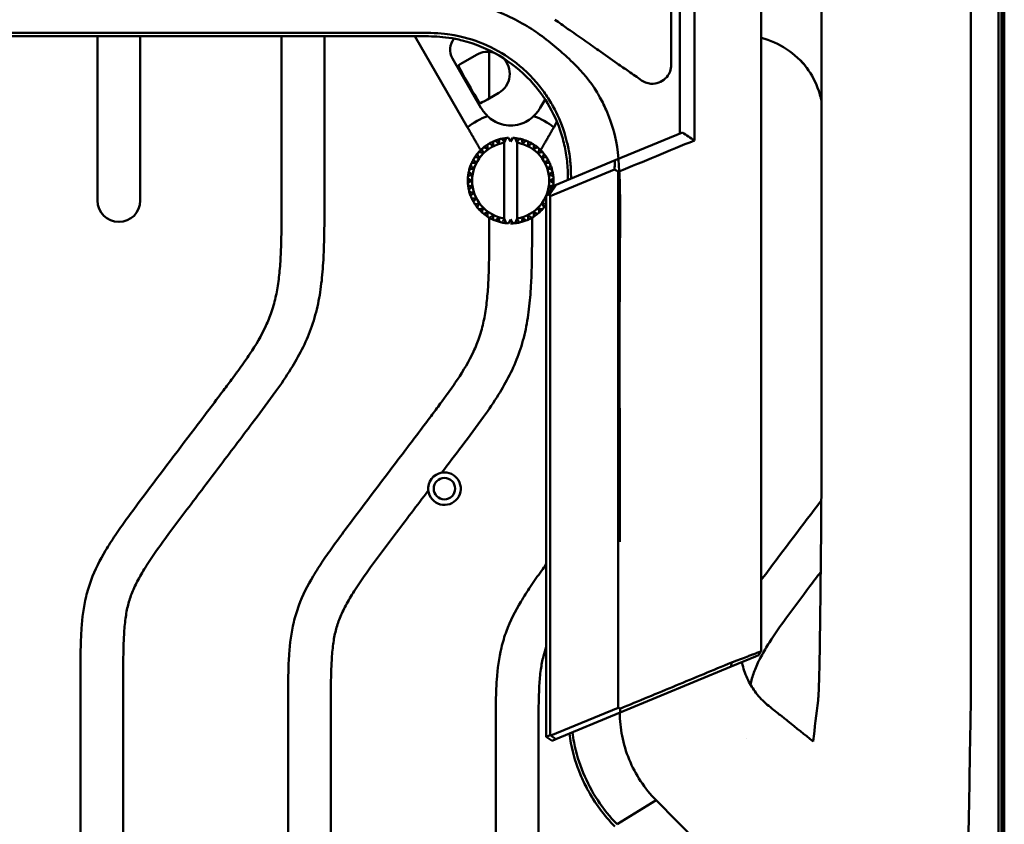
# Model space of a CAD drawing. Header units: millimetres. Extents: x 0 to 2100, y 0 to 1485.
# Tile 52 of 256: x 996 to 1111, y 775 to 869. Entities that reach past the tile are written whole.
import ezdxf

# ---------------------------------------------------------------- set-up
doc = ezdxf.new("R2010")
doc.units = ezdxf.units.MM
doc.header["$LTSCALE"] = 5
doc.layers.add('Sichtbar (ISO)', color=7, linetype='Continuous', lineweight=50)

msp = doc.modelspace()

# ---------------------------------------------------------------- linework, layer by layer
at = {"layer": 'Sichtbar (ISO)'}
for p, q in [((1110.4257, 1032.3597), (1110.4257, 726.3597)), ((1110.0925, 993.951), (1110.0925, 764.7684)), ((1106.8379, 788.3967), (1106.8379, 970.3227)), ((1082.3879, 794.8937), (1082.3879, 963.8256)), ((1089.404, 815.4153), (1089.404, 943.3041)), ((1074.5766, 854.5598), (1074.5766, 904.1596)), ((1072.8657, 855.3597), (1072.8657, 903.3597)), ((1071.8657, 879.3597), (1071.8657, 863.3701)), ((1110.4783, 726.3597), (1110.4783, 878.9723)), ((1110.6785, 726.3597), (1110.6785, 879.1724)), ((1110.7658, 726.3597), (1110.7658, 879.2597)), ((1110.7658, 879.2597), (1110.7658, 726.3597)), ((1004.8657, 866.751), (1004.8657, 847.5282)), ((1009.8657, 847.5282), (1009.8657, 866.7501)), ((1026.3657, 866.7354), (1026.3657, 847.7039)), ((1031.3657, 847.7039), (1031.3657, 866.7334)), ((1048.0823, 856.0778), (1041.9312, 866.7319)), ((1050.6157, 864.9025), (1050.6157, 859.4641)), ((1046.3139, 864.1408), (1049.6516, 858.3597)), ((1049.1408, 864.5634), (1047.8312, 863.8073)), ((1050.408, 859.3441), (1051.7176, 860.1002)), ((1056.5798, 858.3597), (1057.1425, 859.3342)), ((1058.5201, 856.7203), (1058.1491, 856.0778)), ((1051.0714, 854.4226), (1051.0714, 854.4226)), ((1051.3349, 854.5318), (1051.3348, 854.5318)), ((1051.8104, 854.6863), (1051.8103, 854.6863)), ((1052.0877, 854.7528), (1052.0876, 854.7528)), ((1052.0877, 854.7528), (1052.3658, 854.4094)), ((1052.4023, 854.3643), (1052.3658, 854.4094)), ((1052.4023, 854.3643), (1052.5815, 854.8311)), ((1052.5815, 854.8311), (1052.5815, 854.8311)), ((1052.8658, 854.8534), (1052.8657, 854.8534)), ((1052.8658, 854.8534), (1053.1158, 854.4204)), ((1053.1158, 854.4204), (1053.3658, 854.8534)), ((1053.3658, 854.8534), (1053.3657, 854.8534)), ((1053.4075, 854.8512), (1053.4075, 854.8512)), ((1053.6501, 854.8311), (1053.8292, 854.3643)), ((1053.8292, 854.3643), (1053.8658, 854.4094)), ((1053.8658, 845.31), (1053.8658, 854.4094)), ((1053.8658, 854.4094), (1053.8658, 854.4094)), ((1054.1439, 854.7528), (1054.1439, 854.7528)), ((1054.8967, 854.5318), (1054.8967, 854.5318)), ((1065.3087, 852.2294), (1073.1827, 855.491)), ((1049.4079, 853.214), (1049.4078, 853.214)), ((1049.4079, 853.214), (1049.8909, 853.0846)), ((1049.7615, 853.5676), (1049.7614, 853.5676)), ((1049.9783, 853.7528), (1049.9782, 853.7528)), ((1049.9783, 853.7528), (1050.4351, 853.5494)), ((1050.3828, 854.0466), (1050.3827, 854.0467)), ((1050.6259, 854.1956), (1050.6259, 854.1956)), ((1050.6259, 854.1956), (1051.0453, 853.9233)), ((1052.3658, 854.2967), (1052.3658, 845.4226)), ((1053.8658, 854.2967), (1053.8658, 845.4226)), ((1055.6056, 854.1956), (1055.1863, 853.9234)), ((1055.1863, 853.9233), (1055.6057, 854.1956)), ((1055.6057, 854.1956), (1055.6056, 854.1956)), ((1056.2532, 853.7528), (1055.7965, 853.5494)), ((1055.7965, 853.5494), (1056.2533, 853.7528)), ((1056.2533, 853.7528), (1056.2532, 853.7528)), ((1056.8236, 853.214), (1056.3407, 853.0846)), ((1056.3407, 853.0846), (1056.8237, 853.214)), ((1056.8237, 853.214), (1056.8236, 853.214)), ((1048.7798, 852.3495), (1048.7798, 852.3495)), ((1048.9288, 852.5927), (1048.9288, 852.5927)), ((1048.9288, 852.5927), (1049.4261, 852.5404)), ((1049.2227, 852.9972), (1049.2227, 852.9972)), ((1057.3027, 852.5927), (1056.8055, 852.5404)), ((1056.8055, 852.5404), (1057.3028, 852.5927)), ((1057.3028, 852.5927), (1057.3027, 852.5927)), ((1058.4321, 849.3811), (1065.3087, 852.2294)), ((1048.7782, 851.269), (1048.2891, 851.1651)), ((1048.2892, 851.1651), (1048.2891, 851.1651)), ((1048.2892, 851.1651), (1048.7783, 851.269)), ((1048.4437, 851.6406), (1048.4437, 851.6406)), ((1048.5528, 851.904), (1049.0522, 851.9302)), ((1048.5528, 851.904), (1048.5528, 851.904)), ((1048.7783, 851.269), (1048.7782, 851.269)), ((1057.1794, 851.9302), (1057.6788, 851.904)), ((1057.4533, 851.269), (1057.9424, 851.1651)), ((1057.7105, 848.0478), (1065.2427, 851.1677)), ((1048.1221, 850.1097), (1048.122, 850.1097)), ((1048.122, 850.1097), (1048.555, 849.8597)), ((1048.555, 849.8597), (1048.122, 849.6097)), ((1048.5551, 849.8597), (1048.1221, 850.1097)), ((1048.1221, 849.6097), (1048.5551, 849.8597)), ((1048.6111, 850.5731), (1048.1444, 850.394)), ((1048.1444, 850.3939), (1048.6112, 850.5731)), ((1048.1444, 850.3939), (1048.1444, 850.394)), ((1048.2226, 850.8878), (1048.2226, 850.8878)), ((1048.2226, 850.8878), (1048.6111, 850.5731)), ((1048.6112, 850.5731), (1048.2226, 850.8878)), ((1048.5551, 849.8597), (1048.555, 849.8597)), ((1048.6112, 850.5731), (1048.6111, 850.5731)), ((1057.6204, 850.5731), (1058.0872, 850.3939)), ((1058.1095, 850.1097), (1057.6765, 849.8597)), ((1057.6765, 849.8597), (1058.1095, 849.6097)), ((1065.684, 788.2901), (1065.684, 850.8811)), ((1048.1221, 849.6097), (1048.122, 849.6097)), ((1048.1444, 849.3254), (1048.1444, 849.3254)), ((1048.1444, 849.3254), (1048.6111, 849.1462)), ((1048.6112, 849.1462), (1048.1444, 849.3254)), ((1048.2226, 848.8316), (1048.2226, 848.8316)), ((1048.6112, 849.1462), (1048.6111, 849.1462)), ((1057.2831, 848.1051), (1058.0297, 849.2144)), ((1058.0872, 849.3254), (1057.6204, 849.1462)), ((1057.6204, 849.1462), (1057.8556, 848.9557)), ((1057.7037, 848.2793), (1058.4321, 849.3811)), ((1058.0297, 849.2144), (1058.4321, 849.3811)), ((1048.2892, 848.5543), (1048.2891, 848.5543)), ((1048.2892, 848.5543), (1048.7782, 848.4503)), ((1048.7783, 848.4503), (1048.2892, 848.5543)), ((1048.4437, 848.0788), (1048.4437, 848.0788)), ((1048.5528, 847.8153), (1048.5528, 847.8153)), ((1049.0522, 847.7891), (1048.5528, 847.8153)), ((1048.7783, 848.4503), (1048.7782, 848.4503)), ((1057.2787, 847.7944), (1057.1794, 847.7891)), ((1057.1794, 847.7891), (1057.2787, 847.6363)), ((1057.2787, 847.9787), (1057.2831, 848.1051)), ((1057.2787, 784.9064), (1057.2787, 847.9787)), ((1057.2831, 848.1051), (1057.7037, 848.2793)), ((1057.5259, 848.4658), (1057.4533, 848.4503)), ((1057.4533, 848.4503), (1057.4889, 848.4108)), ((1057.7037, 848.2793), (1057.7105, 848.0478)), ((1057.7105, 785.0852), (1057.7105, 848.0478)), ((1048.7798, 847.3698), (1048.7798, 847.3698)), ((1049.4261, 847.1789), (1048.9288, 847.1267)), ((1048.9288, 847.1267), (1048.9288, 847.1267)), ((1049.2227, 846.7222), (1049.2227, 846.7222)), ((1049.4079, 846.5053), (1049.4078, 846.5053)), ((1049.8909, 846.6348), (1049.4079, 846.5053)), ((1056.8237, 846.5053), (1056.3407, 846.6348)), ((1056.3407, 846.6347), (1056.8236, 846.5053)), ((1057.2787, 847.1292), (1056.8055, 847.1789)), ((1056.8237, 846.5053), (1056.8236, 846.5053)), ((1049.7615, 846.1518), (1049.7614, 846.1518)), ((1049.9783, 845.9666), (1049.9782, 845.9666)), ((1050.4351, 846.17), (1049.9783, 845.9666)), ((1050.3828, 845.6727), (1050.3827, 845.6727)), ((1050.6157, 845.5295), (1050.6157, 844.7159)), ((1051.0453, 845.796), (1050.6259, 845.5237)), ((1050.6259, 845.5237), (1050.6259, 845.5237)), ((1051.0714, 845.2967), (1051.0714, 845.2967)), ((1051.3349, 845.1876), (1051.3348, 845.1876)), ((1052.4023, 845.3551), (1052.3658, 845.31)), ((1052.5815, 844.8883), (1052.4023, 845.3551)), ((1053.1158, 845.2989), (1052.8658, 844.8659)), ((1053.3658, 844.8659), (1053.1158, 845.2989)), ((1053.8292, 845.3551), (1053.6501, 844.8883)), ((1053.8292, 845.3551), (1053.8658, 845.31)), ((1053.8658, 845.31), (1053.8658, 845.31)), ((1054.1439, 844.9665), (1053.8658, 845.31)), ((1054.8967, 845.1876), (1054.8967, 845.1876)), ((1055.1863, 845.796), (1055.6056, 845.5237)), ((1055.6057, 845.5237), (1055.1863, 845.796)), ((1055.6057, 845.5237), (1055.6056, 845.5237)), ((1055.6157, 844.7159), (1055.6157, 845.5295)), ((1056.2533, 845.9666), (1055.7965, 846.17)), ((1055.7965, 846.1699), (1056.2532, 845.9666)), ((1056.2533, 845.9666), (1056.2532, 845.9666)), ((1051.8104, 845.0331), (1051.8103, 845.0331)), ((1052.0877, 844.9665), (1052.0876, 844.9665)), ((1052.5815, 844.8883), (1052.5815, 844.8883)), ((1052.824, 844.8682), (1052.824, 844.8682)), ((1053.1157, 844.8597), (1053.1157, 844.8597)), ((1053.3658, 844.8659), (1053.3657, 844.8659)), ((1054.1439, 844.9665), (1054.1439, 844.9665)), ((1082.3866, 794.8923), (1082.0158, 794.7387)), ((1082.3879, 794.8937), (1082.0785, 794.4306)), ((1078.9037, 793.5662), (1078.8782, 793.1051)), ((1081.7087, 794.2774), (1078.8786, 793.1051)), ((1082.0781, 794.4304), (1081.7087, 794.2774)), ((1082.0785, 794.4306), (1082.0781, 794.4304)), ((1078.878, 793.1049), (1065.9101, 787.7334)), ((1002.8657, 791.4727), (1002.8657, 717.6467)), ((1007.8657, 717.6467), (1007.8657, 791.4727)), ((1027.1157, 788.4846), (1027.1157, 720.6347)), ((1032.1157, 720.6347), (1032.1157, 788.4846)), ((1065.684, 788.2901), (1057.8024, 785.0254)), ((1065.9101, 787.7334), (1058.3946, 784.6204)), ((1051.3657, 785.4966), (1051.3657, 723.6228)), ((1056.3657, 723.6228), (1056.3657, 785.4966)), ((1057.2787, 784.9064), (1057.7105, 785.0852)), ((1057.2787, 784.9064), (1057.9504, 784.4364)), ((1057.8024, 785.0254), (1057.7105, 785.0852)), ((1058.3946, 784.6204), (1057.8024, 785.0254)), ((1057.9504, 784.4364), (1058.3946, 784.6204)), ((1080.6234, 784.6414), (1080.6234, 784.6415)), ((1065.5651, 774.6707), (1070.0925, 777.4967)), ((1065.5644, 774.6708), (1065.5649, 774.6702)), ((1065.5651, 774.6707), (1065.5651, 774.6707))]:
    msp.add_line(p, q, dxfattribs=at)
msp.add_circle((1045.3858, 813.8797), 1.25, dxfattribs=at)
for centre, radius, start, end in [((1053.1157, 860.3597), 4, 210, 227.822765), ((1053.1157, 860.3597), 4, 312.177235, 330), ((1053.1157, 849.8597), 8, 109.615907, 128.989299), ((1053.1157, 849.8597), 8, 51.010701, 70.384093), ((1053.1157, 849.8597), 5, 114.134015, 119.865983), ((1053.1157, 849.8597), 5, 110.865984, 114.134016), ((1053.1158, 849.8597), 5, 110.865984, 114.134016), ((1053.1157, 849.8597), 5, 105.134014, 110.865982), ((1053.1157, 849.8597), 5, 101.865984, 105.134016), ((1053.1158, 849.8597), 5, 101.865984, 105.134016), ((1053.1157, 849.8597), 5, 96.134013, 101.865982), ((1053.1158, 849.8597), 5, 92.865984, 96.134016), ((1053.1158, 849.8597), 5, 83.865984, 87.134016), ((1053.1157, 849.8597), 5, 78.134012, 86.654435), ((1053.1157, 849.8597), 5, 69.134012, 78.133312), ((1053.1158, 849.8597), 5, 74.865984, 78.134016), ((1053.1158, 849.8597), 5, 65.865984, 69.134016), ((1053.1157, 849.8597), 5, 60.134012, 65.86519), ((1053.1158, 849.8597), 4.5, 99.594068, 260.405932), ((1053.1157, 849.8597), 5, 137.865984, 141.134016), ((1053.1158, 849.8597), 5, 137.865984, 141.134016), ((1053.1157, 849.8597), 5, 132.134016, 137.865984), ((1053.1157, 849.8597), 5, 128.865984, 132.134016), ((1053.1158, 849.8597), 5, 128.865984, 132.134016), ((1053.1157, 849.8597), 5, 123.134015, 128.865984), ((1053.1157, 849.8597), 5, 119.865984, 123.134016), ((1053.1158, 849.8597), 5, 119.865984, 123.134016), ((1053.1158, 849.8597), 4.5, 279.594068, 80.405932), ((1053.1158, 849.8597), 5, 56.865984, 60.134016), ((1053.1157, 849.8597), 5, 51.134011, 56.865185), ((1053.1158, 849.8597), 5, 47.865984, 51.134016), ((1053.1157, 849.8597), 5, 42.134011, 47.8652), ((1053.1157, 849.8597), 5, 42.133997, 45.5225), ((1053.1158, 849.8597), 5, 38.865984, 42.134016), ((1053.1157, 849.8597), 5, 150.134017, 155.865986), ((1053.1157, 849.8597), 5, 146.865984, 150.134016), ((1053.1158, 849.8597), 5, 146.865984, 150.134016), ((1053.1157, 849.8597), 5, 141.134017, 146.865985), ((1053.1157, 849.8597), 5, 33.133902, 38.865406), ((1053.1157, 849.8597), 5, 33.134011, 38.865235), ((1053.1158, 849.8597), 5, 29.865984, 33.134016), ((1053.1157, 849.8597), 5, 24.133998, 29.865445), ((1053.1157, 849.8597), 5, 24.134008, 29.865287), ((1053.1157, 849.8597), 5, 164.865984, 168.134016), ((1053.1158, 849.8597), 5, 164.865984, 168.134016), ((1053.1157, 849.8597), 5, 159.134018, 164.865986), ((1053.1157, 849.8597), 5, 155.865984, 159.134016), ((1053.1158, 849.8597), 5, 155.865984, 159.134016), ((1053.1158, 849.8597), 5, 20.865984, 24.134016), ((1053.1157, 849.8597), 5, 15.134094, 20.865497), ((1053.1157, 849.8597), 5, 15.134133, 20.865357), ((1053.1158, 849.8597), 5, 11.865984, 15.134016), ((1053.1157, 849.8597), 5, 177.134019, 182.865988), ((1053.1157, 849.8597), 5, 173.865984, 177.134016), ((1053.1158, 849.8597), 5, 173.865984, 177.134016), ((1053.1157, 849.8597), 5, 168.134019, 173.865987), ((1053.1157, 849.8597), 5, 6.134188, 11.865561), ((1053.1157, 849.8597), 5, 6.134255, 11.865443), ((1053.1158, 849.8597), 5, 2.865984, 6.134016), ((1053.1157, 849.8597), 5, 357.134278, 2.865635), ((1053.1157, 849.8597), 5, 357.134371, 2.865541), ((1053.1157, 849.8597), 5, 182.865984, 186.134016), ((1053.1158, 849.8597), 5, 182.865984, 186.134016), ((1053.1157, 849.8597), 5, 186.13402, 191.865988), ((1053.1157, 849.8597), 5, 191.865984, 195.134016), ((1053.1158, 849.8597), 5, 191.865984, 195.134016), ((1053.1157, 849.8597), 5, 352.80835, 353.865718), ((1053.1157, 849.8597), 5, 352.808276, 353.865651), ((1053.1158, 849.8597), 5, 353.865984, 357.134016), ((1007.3657, 847.5282), 2.5, 180, 0), ((1053.1157, 849.8597), 5, 195.13402, 200.865988), ((1053.1157, 849.8597), 5, 200.865984, 204.134016), ((1053.1158, 849.8597), 5, 200.865984, 204.134016), ((1053.1157, 849.8597), 5, 204.13402, 209.865989), ((1053.1157, 849.8597), 5, 209.865984, 213.134016), ((1053.1158, 849.8597), 5, 209.865984, 213.134016), ((1053.1157, 849.8597), 5, 213.134021, 218.865989), ((1053.1157, 849.8597), 5, 218.865984, 222.134016), ((1053.1158, 849.8597), 5, 218.865984, 222.134016), ((1053.1157, 849.8597), 5, 222.134021, 227.865989), ((1053.1157, 849.8597), 5, 312.134592, 317.865967), ((1053.1157, 849.8597), 5, 312.134774, 317.865984), ((1053.1158, 849.8597), 5, 317.865984, 321.134016), ((1053.1157, 849.8597), 5, 321.134553, 326.366249), ((1053.1157, 849.8597), 5, 321.134725, 326.366551), ((1053.1157, 849.8597), 5, 227.865984, 231.134016), ((1053.1158, 849.8597), 5, 227.865984, 231.134016), ((1053.1157, 849.8597), 5, 231.134021, 236.865989), ((1053.1157, 849.8597), 5, 236.865984, 240.134016), ((1053.1158, 849.8597), 5, 236.865984, 240.134016), ((1053.1157, 849.8597), 5, 240.13402, 245.865988), ((1053.1157, 849.8597), 5, 245.865984, 249.134016), ((1053.1158, 849.8597), 5, 245.865984, 249.134016), ((1053.1157, 849.8597), 5, 249.13402, 254.865988), ((1053.1157, 849.8597), 5, 285.134623, 290.86583), ((1053.1157, 849.8597), 5, 285.134807, 290.865986), ((1053.1158, 849.8597), 5, 290.865984, 294.134016), ((1053.1157, 849.8597), 5, 294.134628, 299.86584), ((1053.1157, 849.8597), 5, 294.134816, 299.865985), ((1053.1158, 849.8597), 5, 299.865984, 303.134016), ((1053.1157, 849.8597), 5, 303.134618, 308.865854), ((1053.1157, 849.8597), 5, 303.134804, 308.865984), ((1053.1158, 849.8597), 5, 308.865984, 312.134016), ((1053.1157, 849.8597), 5, 254.865984, 258.134016), ((1053.1158, 849.8597), 5, 254.865984, 258.134016), ((1053.1157, 849.8597), 5, 258.13472, 263.865988), ((1053.1158, 849.8597), 5, 263.865984, 267.134016), ((1053.1157, 849.8597), 5, 270, 272.86582), ((1053.1157, 849.8597), 5, 272.866515, 281.865986), ((1053.1158, 849.8597), 5, 272.865984, 276.134016), ((1053.1157, 849.8597), 5, 276.134414, 281.865823), ((1053.1158, 849.8597), 5, 281.865984, 285.134016), ((1045.3857, 813.8797), 1.9, 99.025949, 186.746002), ((1045.3858, 813.8797), 1.9, 186.746002, 99.025949)]:
    msp.add_arc(centre, radius, start, end, dxfattribs=at)
for centre, major_axis, ratio, start_param, end_param in [((1048.0491, 865.1378), (-1.7363, 1.0024), 0.99756997, 6.10086384, 7.3293753), ((1079.823, 856.8711), (6.005, -8.0081), 0.99904878, 1.58858591, 2.2384276), ((1050.4294, 862.3319), (-2.233, -1.2892), 0.99939083, 3.89704288, 4.71248438), ((1047.8487, 863.7771), (0.866, 0.5), 0.03492028, 1.57079548, 3.10668523), ((1050.4294, 862.3319), (-2.233, -1.2892), 0.99939083, 1.57070037, 3.41881403), ((1048.2951, 861.0997), (1.2944, -2.242), 0.03492161, 3.31336373, 6.11141169), ((1050.3906, 859.3744), (-0.866, -0.5), 0.03492126, 0.03490743, 1.57079717), ((1088.9654, 805.6093), (0.2328, 18.4791), 0.02011224, 4.79321232, 5.27201561), ((2456.0417, 3077.4289), (1655.5264, 11968.3073), 0.0879588, 1.77532904, 1.77573594), ((676.7666, 75.019), (-810.0081, 541.2301), 0.83290787, 4.78705544, 4.78728962), ((1104.0244, 791.0507), (-0.458, 16.7621), 0.16561093, 4.39993663, 4.54886287)]:
    msp.add_ellipse(centre, major_axis=major_axis, ratio=ratio, start_param=start_param, end_param=end_param, dxfattribs=at)
for points, knots in [([(1057.0271, 866.5419), (1056.382, 867.0305), (1055.7202, 867.4816), (1054.295, 868.3458), (1053.5365, 868.7491), (1051.4064, 869.7315), (1049.983, 870.2266), (1048.5308, 870.5632)], [-0.94763793, -0.94763793, -0.94763793, -0.94763793, -0.704877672, -0.704877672, -0.447221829, -0.447221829, -0.00000327, -0.00000327, -0.00000327, -0.00000327]), ([(1068.4039, 861.5679), (1067.9039, 861.918), (1067.3944, 862.275), (1066.4512, 862.9354), (1066.0055, 863.2472), (1064.8551, 864.0522), (1064.1083, 864.5737), (1062.8261, 865.4759), (1062.2276, 865.8991), (1061.0335, 866.7318), (1060.4266, 867.1448), (1059.5127, 867.7875), (1059.261, 867.9668), (1058.7686, 868.3148), (1058.5249, 868.4853), (1058.2787, 868.6576)], [0.000001, 0.000001, 0.000001, 0.000001, 0.194817, 0.194817, 0.36483416, 0.36483416, 0.63629735, 0.63629735, 0.84899302, 0.84899302, 1.07173487, 1.07173487, 1.15961336, 1.15961336, 1.24450993, 1.24450993, 1.24450993, 1.24450993]), ([(1017.5467, 867.1255), (1011.5486, 867.1265), (1005.5205, 867.1267), (990.4952, 867.1265), (987.4671, 867.1264), (982.8442, 867.1266), (981.0221, 867.1266), (978.2227, 867.1265), (977.2919, 867.1265), (975.5304, 867.1263), (974.604, 867.1261), (973.6926, 867.1258)], [0.00004884, 0.00004884, 0.00004884, 0.00004884, 1.79948898, 1.79948898, 2.73319248, 2.73319248, 3.34586424, 3.34586424, 3.67065837, 3.67065837, 4.01618696, 4.01618696, 4.01618696, 4.01618696]), ([(1041.3869, 867.1186), (1040.0584, 867.127), (1038.9571, 867.1293), (1035.734, 867.1263), (1034.5049, 867.1222), (1031.6733, 867.1183), (1030.668, 867.1177), (1025.6417, 867.117), (1021.6578, 867.1247), (1017.5467, 867.1255)], [0.0000389, 0.0000389, 0.0000389, 0.0000389, 0.39861775, 0.39861775, 0.73120351, 0.73120351, 0.91424533, 0.91424533, 1.6464988, 1.6464988, 1.6464988, 1.6464988]), ([(1046.7323, 866.8083), (1046.1484, 866.9226), (1045.4241, 867.0471), (1043.2036, 867.131), (1042.23, 867.1121), (1041.3869, 867.1186)], [-0.583394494, -0.583394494, -0.583394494, -0.583394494, -0.25297772, -0.25297772, -0.000062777, -0.000062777, -0.000062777, -0.000062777]), ([(1017.349, 866.7467), (1013.6649, 866.7492), (1010.0704, 866.7503), (1003.9349, 866.7511), (1001.2515, 866.7512), (997.1777, 866.7511), (995.8387, 866.7511), (991.0141, 866.7511), (986.1717, 866.7512), (981.7978, 866.751)], [-4.14973972, -4.14973972, -4.14973972, -4.14973972, -2.8457314, -2.8457314, -1.81623443, -1.81623443, -1.31216072, -1.31216072, -0.000003, -0.000003, -0.000003, -0.000003]), ([(1039.0871, 866.7396), (1035.6043, 866.7445), (1031.5703, 866.7318), (1024.6215, 866.736), (1020.9341, 866.7434), (1017.3489, 866.7467)], [-2.05827432, -2.05827432, -2.05827432, -2.05827432, -1.075919, -1.075919, -0.00007497, -0.00007497, -0.00007497, -0.00007497]), ([(1041.0834, 866.7329), (1040.7516, 866.7346), (1040.4203, 866.736), (1039.7548, 866.7383), (1039.421, 866.7391), (1039.0871, 866.7397)], [-0.199718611, -0.199718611, -0.199718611, -0.199718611, -0.100291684, -0.100291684, -0.000116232, -0.000116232, -0.000116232, -0.000116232]), ([(1055.4186, 861.5351), (1054.3526, 862.6696), (1053.1248, 863.6574), (1050.4296, 865.2586), (1048.9825, 865.8582), (1047.1895, 866.3015), (1046.9284, 866.3592), (1045.5917, 866.6202), (1044.671, 866.6863), (1042.9527, 866.7448), (1042.0145, 866.7269), (1041.0834, 866.7329)], [0.00002423, 0.00002423, 0.00002423, 0.00002423, 0.46982056, 0.46982056, 0.94197395, 0.94197395, 1.02176462, 1.02176462, 1.34973405, 1.34973405, 1.73929717, 1.73929717, 1.73929717, 1.73929717]), ([(1053.6434, 863.6917), (1052.6369, 864.4598), (1051.5396, 865.112), (1049.2245, 866.1597), (1047.9881, 866.5625), (1046.7323, 866.8083)], [-0.767168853, -0.767168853, -0.767168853, -0.767168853, -0.384248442, -0.384248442, -0.00035861, -0.00035861, -0.00035861, -0.00035861]), ([(1060.5746, 863.4539), (1060.2926, 863.7327), (1060.0109, 864.0032), (1059.4547, 864.5163), (1059.1932, 864.7492), (1058.3174, 865.5153), (1057.6879, 866.0414), (1057.0271, 866.5419)], [-0.465847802, -0.465847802, -0.465847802, -0.465847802, -0.350478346, -0.350478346, -0.249891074, -0.249891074, -0.000497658, -0.000497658, -0.000497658, -0.000497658]), ([(1055.7596, 861.7531), (1055.4386, 862.1064), (1055.1008, 862.4451), (1054.3938, 863.0923), (1054.0253, 863.4002), (1053.6434, 863.6917)], [-0.28899757, -0.28899757, -0.28899757, -0.28899757, -0.144563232, -0.144563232, -0.00008678, -0.00008678, -0.00008678, -0.00008678]), ([(1089.0891, 860.3502), (1088.7635, 861.3112), (1088.2859, 862.2302), (1087.473, 863.3445), (1087.2407, 863.6289), (1086.9939, 863.8995)], [0, 0, 0, 0, 0.304508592, 0.304508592, 0.414475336, 0.414475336, 0.414475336, 0.414475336]), ([(1065.2001, 855.4709), (1064.9304, 856.5065), (1064.5766, 857.4222), (1064.015, 858.6944), (1063.7371, 859.2484), (1063.3585, 859.9086), (1063.2848, 860.0334), (1062.3828, 861.5145), (1061.48, 862.5593), (1060.5746, 863.4539)], [-0.758581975, -0.758581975, -0.758581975, -0.758581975, -0.571949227, -0.571949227, -0.422310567, -0.422310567, -0.387079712, -0.387079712, -0.000376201, -0.000376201, -0.000376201, -0.000376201]), ([(1071.8657, 863.3701), (1071.8657, 863.1046), (1071.8178, 862.8431), (1071.663, 862.4305), (1071.5498, 862.1874), (1071.1358, 861.706), (1070.8917, 861.52), (1070.355, 861.2587), (1070.0619, 861.1856), (1069.7358, 861.1709), (1069.706, 861.1701), (1069.6693, 861.17), (1069.6623, 861.17), (1069.4354, 861.1711), (1069.2159, 861.2051), (1068.7932, 861.3385), (1068.5899, 861.4377), (1068.4039, 861.5679)], [0.000001, 0.000001, 0.000001, 0.000001, 0.079635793, 0.079635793, 0.133885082, 0.133885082, 0.184456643, 0.184456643, 0.235920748, 0.235920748, 0.241081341, 0.241081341, 0.242290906, 0.242290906, 0.28044019, 0.28044019, 0.318483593, 0.318483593, 0.318483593, 0.318483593]), ([(1059.1954, 854.7599), (1058.8368, 856.0608), (1058.3196, 857.3152), (1057.0346, 859.5865), (1056.2847, 860.6125), (1055.4186, 861.535)], [0.000021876, 0.000021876, 0.000021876, 0.000021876, 0.406827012, 0.406827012, 0.78849545, 0.78849545, 0.78849545, 0.78849545]), ([(1056.3651, 861.0509), (1056.2671, 861.1709), (1056.1673, 861.2897), (1055.9654, 861.5238), (1055.8633, 861.6391), (1055.7596, 861.7531)], [-0.0938562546, -0.0938562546, -0.0938562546, -0.0938562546, -0.0468265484, -0.0468265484, -0.0001907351, -0.0001907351, -0.0001907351, -0.0001907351]), ([(1059.5282, 854.984), (1059.1651, 856.2613), (1058.7092, 857.313), (1057.999, 858.6783), (1057.7081, 859.174), (1057.0737, 860.1368), (1056.7318, 860.6018), (1056.3651, 861.0509)], [-0.651211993, -0.651211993, -0.651211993, -0.651211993, -0.352582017, -0.352582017, -0.175917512, -0.175917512, -0.000047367, -0.000047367, -0.000047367, -0.000047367]), ([(1089.0891, 860.3502), (1089.1015, 860.3138), (1089.1136, 860.2773), (1089.1255, 860.2408), (1089.1982, 860.018), (1089.263, 859.7926), (1089.3197, 859.5654), (1089.3501, 859.4437), (1089.3782, 859.3214), (1089.404, 859.1987)], [0.7925352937, 0.7925352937, 0.7925352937, 0.7925352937, 0.7998247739, 0.7998247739, 0.7998247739, 0.8442506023, 0.8442506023, 0.8442506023, 0.8680501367, 0.8680501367, 0.8680501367, 0.8680501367]), ([(1050.43, 857.3954), (1050.6501, 857.1837), (1050.8976, 856.9944), (1051.4159, 856.6902), (1051.7196, 856.5516), (1052.3896, 856.3588), (1052.7576, 856.3054), (1053.4739, 856.3054), (1053.8419, 856.3588), (1054.5119, 856.5516), (1054.8156, 856.6902), (1055.3339, 856.9944), (1055.5813, 857.1837), (1055.8014, 857.3954)], [-0.875108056, -0.875108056, -0.875108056, -0.875108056, -0.760409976, -0.760409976, -0.652969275, -0.652969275, -0.545528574, -0.545528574, -0.438087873, -0.438087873, -0.330647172, -0.330647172, -0.215949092, -0.215949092, -0.215949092, -0.215949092]), ([(1051.0714, 854.4226), (1051.0684, 854.3654), (1051.0624, 854.2521), (1051.0537, 854.0857), (1051.048, 853.9771), (1051.0452, 853.9234)], [0, 0, 0, 0, 0.333333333, 0.666666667, 0.99991643, 0.99991643, 0.99991643, 0.99991643]), ([(1051.8103, 854.6863), (1051.7984, 854.6302), (1051.7748, 854.5192), (1051.7402, 854.3563), (1051.7176, 854.2499), (1051.7064, 854.1972)], [0, 0, 0, 0, 0.333333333, 0.666666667, 0.999894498, 0.999894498, 0.999894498, 0.999894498]), ([(1052.5815, 854.8311), (1052.5609, 854.7776), (1052.5203, 854.6716), (1052.4606, 854.5161), (1052.4216, 854.4145), (1052.4023, 854.3643)], [0, 0, 0, 0, 0.333333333, 0.666666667, 0.999910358, 0.999910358, 0.999910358, 0.999910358]), ([(1053.3657, 854.8534), (1053.3371, 854.8038), (1053.2804, 854.7056), (1053.197, 854.5612), (1053.1427, 854.4671), (1053.1158, 854.4205)], [0, 0, 0, 0, 0.333333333, 0.666666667, 0.999898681, 0.999898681, 0.999898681, 0.999898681]), ([(1054.1439, 854.7528), (1054.1078, 854.7083), (1054.0364, 854.6201), (1053.9315, 854.4906), (1053.8631, 854.4061), (1053.8292, 854.3643)], [0, 0, 0, 0, 0.333333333, 0.666666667, 0.999889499, 0.999889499, 0.999889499, 0.999889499]), ([(1054.8967, 854.5318), (1054.8541, 854.4934), (1054.7698, 854.4175), (1054.6459, 854.306), (1054.5651, 854.2332), (1054.5251, 854.1972)], [0, 0, 0, 0, 0.333333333, 0.666666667, 0.999837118, 0.999837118, 0.999837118, 0.999837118]), ([(1059.7854, 850.8695), (1059.7684, 851.5369), (1059.7065, 852.2002), (1059.5063, 853.4954), (1059.368, 854.1336), (1059.1954, 854.7599)], [0.000267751, 0.000267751, 0.000267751, 0.000267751, 0.200597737, 0.200597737, 0.398589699, 0.398589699, 0.398589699, 0.398589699]), ([(1059.691, 854.3701), (1059.6657, 854.4728), (1059.6396, 854.5752), (1059.5853, 854.7798), (1059.5572, 854.8821), (1059.5282, 854.984)], [0.0000251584, 0.0000251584, 0.0000251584, 0.0000251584, 0.0319590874, 0.0319590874, 0.064027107, 0.064027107, 0.064027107, 0.064027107]), ([(1060.1495, 851.082), (1060.134, 851.6303), (1060.0884, 852.1647), (1059.9312, 853.2808), (1059.8238, 853.8301), (1059.691, 854.3701)], [-0.340291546, -0.340291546, -0.340291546, -0.340291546, -0.167917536, -0.167917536, -0.000026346, -0.000026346, -0.000026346, -0.000026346]), ([(1065.8587, 807.6596), (1065.857, 811.6215), (1065.8524, 815.5829), (1065.8481, 820.3327), (1065.8426, 825.9396), (1065.8449, 831.8411), (1065.8439, 836.3015), (1065.8542, 839.3953), (1065.8585, 840.125), (1065.877, 842.3377), (1065.8893, 843.5593), (1065.8981, 845.0603), (1065.8997, 845.4331), (1065.9007, 846.005), (1065.9007, 846.2043), (1065.9002, 846.5935), (1065.8996, 846.7834), (1065.8977, 847.1694), (1065.8963, 847.3656), (1065.8921, 847.8177), (1065.8889, 848.0738), (1065.8786, 848.7242), (1065.8699, 849.128), (1065.769, 852.5835), (1065.5453, 854.1443), (1065.2001, 855.4709)], [-22.96608517, -22.96608517, -22.96608517, -22.96608517, -4.85004503, -4.85004503, -1.24459071, -1.24459071, -0.93211109, -0.93211109, -0.79056084, -0.79056084, -0.63501667, -0.63501667, -0.58367186, -0.58367186, -0.55620462, -0.55620462, -0.53003565, -0.53003565, -0.50300712, -0.50300712, -0.46772824, -0.46772824, -0.41335058, -0.41335058, -0.00000713, -0.00000713, -0.00000713, -0.00000713]), ([(1065.684, 850.8811), (1067.1693, 851.4956), (1068.6531, 852.1094), (1071.6172, 853.3356), (1073.0977, 853.948), (1074.5766, 854.5598)], [0.0000016, 0.0000016, 0.0000016, 0.0000016, 0.52435185, 0.52435185, 1.04870146, 1.04870146, 1.04870146, 1.04870146]), ([(1074.5766, 854.5598), (1074.3443, 854.715), (1074.112, 854.8703), (1073.6474, 855.1807), (1073.4151, 855.3358), (1073.1827, 855.491)], [0.000001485, 0.000001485, 0.000001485, 0.000001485, 0.094683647, 0.094683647, 0.189365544, 0.189365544, 0.189365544, 0.189365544]), ([(1049.7614, 853.5676), (1049.7762, 853.5122), (1049.8056, 853.4026), (1049.8487, 853.2417), (1049.8769, 853.1366), (1049.8908, 853.0846)], [0, 0, 0, 0, 0.333333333, 0.666666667, 0.999965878, 0.999965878, 0.999965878, 0.999965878]), ([(1050.3827, 854.0467), (1050.3887, 853.9897), (1050.4006, 853.8768), (1050.418, 853.7111), (1050.4294, 853.6029), (1050.435, 853.5494)], [0, 0, 0, 0, 0.333333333, 0.666666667, 0.999940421, 0.999940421, 0.999940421, 0.999940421]), ([(1049.2227, 852.9972), (1049.246, 852.9448), (1049.2921, 852.8412), (1049.3599, 852.689), (1049.4041, 852.5896), (1049.426, 852.5404)], [0, 0, 0, 0, 0.333333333, 0.666666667, 0.999992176, 0.999992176, 0.999992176, 0.999992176]), ([(1065.2427, 851.1677), (1065.2537, 851.3447), (1065.2647, 851.5217), (1065.2867, 851.8756), (1065.2977, 852.0525), (1065.3087, 852.2294)], [0.000001, 0.000001, 0.000001, 0.000001, 0.075938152, 0.075938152, 0.151849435, 0.151849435, 0.151849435, 0.151849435]), ([(1065.2427, 851.1677), (1065.3163, 851.12), (1065.3898, 851.0722), (1065.5369, 850.9767), (1065.6105, 850.9289), (1065.684, 850.8811)], [0.000001, 0.000001, 0.000001, 0.000001, 0.0296579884, 0.0296579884, 0.0593155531, 0.0593155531, 0.0593155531, 0.0593155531]), ([(1026.3657, 847.7039), (1026.3657, 846.4271), (1026.3618, 844.3586), (1026.2953, 841.5679), (1026.1612, 839.3852), (1025.9188, 837.3792), (1025.5819, 835.7694), (1025.1268, 834.2782), (1024.3021, 832.2506), (1022.9887, 830.0607), (1021.6049, 828.0912), (1020.5642, 826.6717), (1018.822, 824.3443), (1015.1829, 819.5255), (1011.3708, 814.5171), (1008.2746, 810.3555), (1006.9475, 808.4677), (1005.4738, 806.1726), (1004.2596, 803.8001), (1003.3272, 800.718), (1003.0014, 798.1096), (1002.8658, 794.8324), (1002.8657, 792.8078), (1002.8657, 791.4727)], [0, 0, 0, 0, 0.06082574, 0.09852746, 0.13296707, 0.16496184, 0.19472835, 0.21118575, 0.2391865, 0.29871939, 0.33231212, 0.35378058, 0.38239728, 0.47064356, 0.64098929, 0.68180329, 0.71737714, 0.75073498, 0.81160036, 0.84371626, 0.90359571, 0.93640046, 1, 1, 1, 1]), ([(1007.8657, 791.4727), (1007.8657, 792.3748), (1007.8693, 793.6928), (1007.8999, 795.486), (1007.9597, 797), (1008.1003, 798.6313), (1008.3989, 800.2727), (1008.8922, 801.7885), (1009.6277, 803.3193), (1010.8181, 805.3144), (1012.7471, 808.0365), (1015.6784, 811.9299), (1019.2518, 816.6473), (1022.7293, 821.2439), (1025.5104, 824.9465), (1027.3947, 827.6836), (1028.7832, 830.1173), (1029.8534, 832.5511), (1030.6026, 835.1454), (1031.0457, 837.8462), (1031.2534, 840.4646), (1031.3656, 843.7577), (1031.3657, 846.1285), (1031.3657, 847.7039)], [0, 0, 0, 0, 0.04297559, 0.06278076, 0.0854317, 0.11514694, 0.14072638, 0.16476834, 0.190854, 0.22144305, 0.27524796, 0.3494912, 0.45329026, 0.55673705, 0.62367313, 0.67355519, 0.71475576, 0.75686986, 0.79990096, 0.84305468, 0.88707708, 0.92495401, 1, 1, 1, 1]), ([(1049.0521, 847.7892), (1049.0228, 847.7441), (1048.9636, 847.6529), (1048.8728, 847.5131), (1048.811, 847.4179), (1048.7798, 847.3698)], [0.000001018, 0.000001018, 0.000001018, 0.000001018, 0.333333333, 0.666666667, 1, 1, 1, 1]), ([(1049.426, 847.1789), (1049.4041, 847.1298), (1049.3599, 847.0305), (1049.2921, 846.8783), (1049.246, 846.7746), (1049.2227, 846.7222)], [0.000027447, 0.000027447, 0.000027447, 0.000027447, 0.333333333, 0.666666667, 1, 1, 1, 1]), ([(1049.8908, 846.6347), (1049.8769, 846.5828), (1049.8487, 846.4778), (1049.8056, 846.3168), (1049.7762, 846.2072), (1049.7614, 846.1518)], [0.000053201, 0.000053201, 0.000053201, 0.000053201, 0.333333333, 0.666666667, 1, 1, 1, 1]), ([(1050.435, 846.1699), (1050.4294, 846.1165), (1050.418, 846.0083), (1050.4006, 845.8426), (1050.3887, 845.7297), (1050.3827, 845.6727)], [0.000077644, 0.000077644, 0.000077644, 0.000077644, 0.333333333, 0.666666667, 1, 1, 1, 1]), ([(1051.0452, 845.796), (1051.048, 845.7423), (1051.0537, 845.6337), (1051.0624, 845.4673), (1051.0684, 845.354), (1051.0714, 845.2967)], [0.000100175, 0.000100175, 0.000100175, 0.000100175, 0.333333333, 0.666666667, 1, 1, 1, 1]), ([(1051.7064, 845.5221), (1051.7176, 845.4695), (1051.7402, 845.3632), (1051.7748, 845.2002), (1051.7984, 845.0892), (1051.8103, 845.0331)], [0.00012024, 0.00012024, 0.00012024, 0.00012024, 0.333333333, 0.666666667, 1, 1, 1, 1]), ([(1052.4023, 845.3551), (1052.4216, 845.3049), (1052.4605, 845.2034), (1052.5202, 845.0478), (1052.5609, 844.9419), (1052.5815, 844.8883)], [0.000098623, 0.000098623, 0.000098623, 0.000098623, 0.333333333, 0.666666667, 1, 1, 1, 1]), ([(1053.1158, 845.2989), (1053.1426, 845.2523), (1053.197, 845.1582), (1053.2803, 845.0139), (1053.3371, 844.9156), (1053.3657, 844.8659)], [0.000108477, 0.000108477, 0.000108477, 0.000108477, 0.333333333, 0.666666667, 1, 1, 1, 1]), ([(1053.8292, 845.3551), (1053.8631, 845.3133), (1053.9315, 845.2288), (1054.0363, 845.0993), (1054.1078, 845.0111), (1054.1439, 844.9665)], [0.000115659, 0.000115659, 0.000115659, 0.000115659, 0.333333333, 0.666666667, 1, 1, 1, 1]), ([(1054.5251, 845.5221), (1054.5651, 845.4861), (1054.6459, 845.4134), (1054.7697, 845.3019), (1054.854, 845.226), (1054.8967, 845.1876)], [0.000167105, 0.000167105, 0.000167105, 0.000167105, 0.333333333, 0.666666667, 1, 1, 1, 1]), ([(1050.6157, 844.7159), (1050.6157, 843.439), (1050.6118, 841.3706), (1050.5453, 838.5799), (1050.4112, 836.3972), (1050.1688, 834.3912), (1049.8319, 832.7813), (1049.3768, 831.2901), (1048.5521, 829.2626), (1047.2387, 827.0727), (1045.8549, 825.1032), (1044.8142, 823.6837), (1043.072, 821.3562), (1039.4329, 816.5374), (1035.6208, 811.5291), (1032.5246, 807.3675), (1031.1975, 805.4797), (1029.7238, 803.1846), (1028.5096, 800.8121), (1027.5772, 797.73), (1027.2514, 795.1215), (1027.1158, 791.8443), (1027.1157, 789.8197), (1027.1157, 788.4846)], [0, 0, 0, 0, 0.06082574, 0.09852746, 0.13296707, 0.16496184, 0.19472835, 0.21118575, 0.2391865, 0.29871939, 0.33231212, 0.35378058, 0.38239728, 0.47064356, 0.64098929, 0.68180329, 0.71737714, 0.75073498, 0.81160036, 0.84371626, 0.90359571, 0.93640046, 1, 1, 1, 1]), ([(1045.0877, 815.7562), (1045.8722, 816.7937), (1047.5042, 818.9546), (1049.7604, 821.9585), (1051.6447, 824.6955), (1053.0332, 827.1292), (1054.1034, 829.5631), (1054.8526, 832.1574), (1055.2957, 834.8582), (1055.5034, 837.4766), (1055.6156, 840.7697), (1055.6157, 843.1405), (1055.6157, 844.7159)], [0, 0, 0, 0, 0.12249393, 0.25500403, 0.35375312, 0.43531587, 0.51868711, 0.60387367, 0.689303, 0.776452, 0.8514351, 1, 1, 1, 1]), ([(1032.1157, 788.4846), (1032.1157, 789.3868), (1032.1193, 790.7047), (1032.1499, 792.498), (1032.2097, 794.0119), (1032.3503, 795.6432), (1032.6489, 797.2847), (1033.1422, 798.8004), (1033.8777, 800.3312), (1035.0681, 802.3263), (1036.9971, 805.0485), (1039.9261, 808.9388), (1042.1841, 811.9196), (1043.4989, 813.6565)], [0, 0, 0, 0, 0.09484547, 0.13855471, 0.18854445, 0.25412484, 0.31057768, 0.36363734, 0.42120738, 0.48871625, 0.60746159, 0.77131356, 1, 1, 1, 1]), ([(1089.3971, 812.5029), (1089.2552, 812.3153), (1086.9518, 809.2723), (1084.6037, 806.1874), (1082.4242, 803.2699), (1082.3879, 803.2213)], [0.332051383, 0.332051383, 0.332051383, 0.332051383, 0.345874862, 0.556370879, 0.559936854, 0.559936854, 0.559936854, 0.559936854]), ([(1089.1105, 790.8536), (1089.1329, 791.4855), (1089.153, 792.234), (1089.1938, 794.0786), (1089.2136, 795.2272), (1089.2757, 799.3947), (1089.3096, 802.8579), (1089.3459, 806.2893), (1089.3503, 806.6978), (1089.3547, 807.0965)], [-1.80616949, -1.80616949, -1.80616949, -1.80616949, -1.50182542, -1.50182542, -1.11567186, -1.11567186, -0.12974102, -0.12974102, -0.00005652, -0.00005652, -0.00005652, -0.00005652]), ([(1057.2787, 805.0517), (1057.091, 804.7965), (1056.4633, 803.9366), (1055.4475, 802.4916), (1053.9738, 800.1965), (1052.7596, 797.8241), (1051.8272, 794.7419), (1051.5014, 792.1335), (1051.3658, 788.8563), (1051.3657, 786.8317), (1051.3657, 785.4966)], [0.666734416, 0.666734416, 0.666734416, 0.666734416, 0.68180329, 0.717377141, 0.750734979, 0.811600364, 0.843716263, 0.903595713, 0.936400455, 1, 1, 1, 1]), ([(1081.1118, 791.0013), (1081.1367, 791.1117), (1081.2804, 791.7127), (1081.6422, 792.8243), (1082.3777, 794.3551), (1083.5681, 796.3502), (1085.4971, 799.0724), (1087.5374, 801.7823), (1088.9008, 803.5866), (1089.3234, 804.1454)], [0.135332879, 0.135332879, 0.135332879, 0.135332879, 0.140726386, 0.164768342, 0.190853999, 0.221443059, 0.275247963, 0.34949121, 0.38281941, 0.38281941, 0.38281941, 0.38281941]), ([(1056.3657, 785.4966), (1056.3657, 786.3988), (1056.3693, 787.7167), (1056.3999, 789.5099), (1056.4597, 791.0239), (1056.6003, 792.6552), (1056.877, 794.1763), (1057.1483, 795.0568), (1057.2787, 795.4168)], [0, 0, 0, 0, 0.042975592, 0.06278076, 0.0854317, 0.115146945, 0.140726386, 0.1589537, 0.1589537, 0.1589537, 0.1589537]), ([(1082.0158, 794.737), (1082.0063, 794.7334), (1081.9611, 794.7181), (1081.7972, 794.6573), (1081.6761, 794.611), (1081.4134, 794.5118), (1081.2908, 794.4659), (1081.0141, 794.3616), (1080.8601, 794.3034), (1080.4418, 794.1464), (1080.162, 794.0416), (1079.5597, 793.8136), (1079.2396, 793.6912), (1078.904, 793.5652)], [0.000062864, 0.000062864, 0.000062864, 0.000062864, 0.108877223, 0.108877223, 0.222783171, 0.222783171, 0.300914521, 0.300914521, 0.380104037, 0.380104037, 0.49973648, 0.49973648, 0.617970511, 0.617970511, 0.617970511, 0.617970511]), ([(1078.9035, 793.5668), (1076.7409, 792.6714), (1074.5747, 791.7746), (1070.2338, 789.9775), (1068.0592, 789.0772), (1065.8811, 788.1755)], [0.00008657, 0.00008657, 0.00008657, 0.00008657, 0.76863115, 0.76863115, 1.53769814, 1.53769814, 1.53769814, 1.53769814]), ([(1080.1263, 793.6219), (1080.1491, 793.5146), (1080.1737, 793.4075), (1080.3539, 792.6803), (1080.5674, 792.0845), (1081.0982, 790.9847), (1081.4041, 790.4883), (1082.1502, 789.5116), (1082.5985, 789.0484), (1083.0885, 788.6419)], [-0.612295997, -0.612295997, -0.612295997, -0.612295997, -0.579308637, -0.579308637, -0.387388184, -0.387388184, -0.205970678, -0.205970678, -0.000003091, -0.000003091, -0.000003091, -0.000003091]), ([(1089.0133, 789.1332), (1089.0303, 789.2751), (1089.0467, 789.4888), (1089.0795, 790.0631), (1089.0955, 790.4304), (1089.1105, 790.8536)], [-0.413169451, -0.413169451, -0.413169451, -0.413169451, -0.213812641, -0.213812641, -0.000002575, -0.000002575, -0.000002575, -0.000002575]), ([(1065.8554, 787.7107), (1065.8613, 786.8008), (1065.9546, 785.8908), (1066.3146, 784.0531), (1066.5919, 783.1279), (1067.3202, 781.3549), (1067.7715, 780.5082), (1068.8232, 778.9154), (1069.4283, 778.1689), (1070.0927, 777.4964)], [0.00981421, 0.00981421, 0.00981421, 0.00981421, 0.28278792, 0.28278792, 0.57355955, 0.57355955, 0.86552073, 0.86552073, 1.16338622, 1.16338622, 1.16338622, 1.16338622]), ([(1065.8811, 788.1755), (1065.8859, 788.1018), (1065.8908, 788.0281), (1065.9005, 787.8808), (1065.9053, 787.8071), (1065.9101, 787.7334)], [-0.0650229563, -0.0650229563, -0.0650229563, -0.0650229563, -0.0325159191, -0.0325159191, -0.0000156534, -0.0000156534, -0.0000156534, -0.0000156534]), ([(1083.0885, 788.6418), (1083.3277, 788.4433), (1083.5657, 788.2483), (1084.0332, 787.8712), (1084.2638, 787.688), (1084.4903, 787.5115)], [0.000006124, 0.000006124, 0.000006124, 0.000006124, 0.100569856, 0.100569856, 0.200096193, 0.200096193, 0.200096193, 0.200096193]), ([(1084.4879, 787.5156), (1084.651, 787.3885), (1084.8154, 787.2595), (1085.1442, 786.9995), (1085.3095, 786.8678), (1085.476, 786.7339)], [0.000446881, 0.000446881, 0.000446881, 0.000446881, 0.072102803, 0.072102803, 0.143893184, 0.143893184, 0.143893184, 0.143893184]), ([(1060.3279, 785.4211), (1060.38, 785.0155), (1060.4455, 784.6116), (1060.7619, 782.9973), (1061.1188, 781.814), (1062.05, 779.5556), (1062.6195, 778.485), (1063.9551, 776.4676), (1064.7211, 775.5262), (1065.5652, 774.6706)], [-1.23602652, -1.23602652, -1.23602652, -1.23602652, -1.11291311, -1.11291311, -0.74065793, -0.74065793, -0.37264414, -0.37264414, -0.00015734, -0.00015734, -0.00015734, -0.00015734]), ([(1106.8068, 785.9703), (1106.7629, 784.2906), (1106.7387, 782.6127), (1106.6949, 779.4282), (1106.6763, 777.8917), (1106.6296, 775.4835), (1106.6045, 774.5316), (1106.5576, 773.6117), (1106.5478, 773.4466), (1106.5065, 772.8641), (1106.469, 772.5497), (1106.421, 772.3791)], [0.000001, 0.000001, 0.000001, 0.000001, 0.50711577, 0.50711577, 1.01720208, 1.01720208, 1.41906169, 1.41906169, 1.51505406, 1.51505406, 1.78824745, 1.78824745, 1.78824745, 1.78824745]), ([(1059.9705, 785.2732), (1060.0215, 784.8932), (1060.084, 784.5147), (1060.4073, 782.8652), (1060.7857, 781.6255), (1061.5142, 779.881), (1061.777, 779.3283), (1062.9434, 777.1494), (1064.0326, 775.6832), (1065.2924, 774.4008)], [0.25525149, 0.25525149, 0.25525149, 0.25525149, 0.37066691, 0.37066691, 0.76026399, 0.76026399, 0.94786066, 0.94786066, 1.52050234, 1.52050234, 1.52050234, 1.52050234]), ([(1096.5166, 750.7111), (1092.142, 755.1491), (1087.7568, 759.596), (1078.9488, 768.525), (1074.5261, 773.0071), (1070.0939, 777.4978)], [-3.97904429, -3.97904429, -3.97904429, -3.97904429, -1.99352511, -1.99352511, -0.00009737, -0.00009737, -0.00009737, -0.00009737])]:
    msp.add_open_spline(points, degree=3, knots=knots, dxfattribs=at)
for points, weights in [([(1048.0823, 856.0778), (1049.024, 854.4467), (1049.6126, 853.4273)], [1.13547223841, 1.13438456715, 1.07048554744]), ([(1056.6189, 853.4273), (1057.2074, 854.4467), (1058.1491, 856.0778)], [1.07048500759, 1.13438407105, 1.13547181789]), ([(1052.3658, 854.2967), (1052.3658, 854.3524), (1052.3658, 854.4094)], [1.03329574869, 1.03412362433, 1.03479394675]), ([(1053.8658, 854.4094), (1053.8658, 854.3524), (1053.8658, 854.2967)], [1.03479394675, 1.03412362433, 1.03329574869]), ([(1052.3658, 845.31), (1052.3658, 845.367), (1052.3658, 845.4226)], [1.03479394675, 1.03412362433, 1.03329574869]), ([(1053.8658, 845.4226), (1053.8658, 845.367), (1053.8658, 845.31)], [1.03329574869, 1.03412362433, 1.03479394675])]:
    msp.add_rational_spline(points, weights, degree=2, dxfattribs=at)
for points in [[(1051.0453, 853.9233), (1051.0481, 853.977), (1051.0538, 854.0856), (1051.0625, 854.252), (1051.0684, 854.3654), (1051.0714, 854.4226)], [(1051.3349, 854.5318), (1051.3775, 854.4934), (1051.4618, 854.4175), (1051.5856, 854.306), (1051.6665, 854.2332), (1051.7065, 854.1972)], [(1051.7065, 854.1972), (1051.7176, 854.2498), (1051.7402, 854.3562), (1051.7749, 854.5192), (1051.7985, 854.6302), (1051.8104, 854.6863)], [(1053.8658, 854.4094), (1053.8958, 854.4465), (1053.9565, 854.5214), (1054.0492, 854.6358), (1054.1121, 854.7136), (1054.1439, 854.7528)], [(1054.4212, 854.6863), (1054.4331, 854.6302), (1054.4567, 854.5192), (1054.4913, 854.3562), (1054.514, 854.2498), (1054.5251, 854.1972)], [(1054.5251, 854.1972), (1054.5651, 854.2332), (1054.6459, 854.3059), (1054.7697, 854.4174), (1054.8541, 854.4934), (1054.8967, 854.5318)], [(1055.1602, 854.4226), (1055.1632, 854.3654), (1055.1691, 854.2521), (1055.1778, 854.0857), (1055.1835, 853.9771), (1055.1863, 853.9233)], [(1049.8909, 853.0846), (1049.877, 853.1365), (1049.8488, 853.2416), (1049.8057, 853.4025), (1049.7763, 853.5122), (1049.7615, 853.5676)], [(1050.4351, 853.5494), (1050.4294, 853.6029), (1050.4181, 853.711), (1050.4007, 853.8767), (1050.3888, 853.9896), (1050.3828, 854.0466)], [(1055.8488, 854.0466), (1055.8428, 853.9897), (1055.8309, 853.8768), (1055.8135, 853.7111), (1055.8022, 853.6029), (1055.7965, 853.5494)], [(1056.4701, 853.5676), (1056.4553, 853.5122), (1056.4259, 853.4026), (1056.3828, 853.2417), (1056.3547, 853.1366), (1056.3407, 853.0846)], [(1048.7798, 852.3495), (1048.811, 852.3015), (1048.8728, 852.2063), (1048.9635, 852.0666), (1049.0228, 851.9753), (1049.0521, 851.9302)], [(1049.0522, 851.9302), (1049.0229, 851.9753), (1048.9636, 852.0665), (1048.8729, 852.2063), (1048.8111, 852.3014), (1048.7798, 852.3495)], [(1049.4261, 852.5404), (1049.4042, 852.5895), (1049.36, 852.6889), (1049.2922, 852.8411), (1049.246, 852.9448), (1049.2227, 852.9972)], [(1057.0089, 852.9972), (1056.9856, 852.9448), (1056.9394, 852.8412), (1056.8716, 852.689), (1056.8274, 852.5896), (1056.8055, 852.5404)], [(1057.4518, 852.3495), (1057.4205, 852.3015), (1057.3588, 852.2063), (1057.268, 852.0666), (1057.2088, 851.9753), (1057.1794, 851.9302)], [(1048.4437, 851.6406), (1048.482, 851.598), (1048.5579, 851.5137), (1048.6694, 851.3899), (1048.7422, 851.309), (1048.7782, 851.269)], [(1048.7783, 851.269), (1048.7423, 851.309), (1048.6695, 851.3898), (1048.558, 851.5136), (1048.4821, 851.598), (1048.4437, 851.6406)], [(1057.7879, 851.6406), (1057.7495, 851.598), (1057.6736, 851.5137), (1057.5621, 851.3899), (1057.4893, 851.309), (1057.4533, 851.269)], [(1060.1672, 850.0998), (1060.1631, 850.4519), (1060.1571, 850.7741), (1060.1495, 851.082)], [(1058.009, 850.8878), (1057.9644, 850.8517), (1057.8763, 850.7803), (1057.7467, 850.6755), (1057.6622, 850.607), (1057.6204, 850.5731)], [(1059.7994, 849.9476), (1059.7967, 850.2568), (1059.7922, 850.5536), (1059.7852, 850.8696)], [(1048.6111, 849.1462), (1048.5694, 849.1124), (1048.4849, 849.044), (1048.3554, 848.9391), (1048.2671, 848.8677), (1048.2226, 848.8316)], [(1048.2226, 848.8316), (1048.2672, 848.8676), (1048.3553, 848.939), (1048.4849, 849.0439), (1048.5694, 849.1124), (1048.6112, 849.1462)], [(1048.7782, 848.4503), (1048.7422, 848.4104), (1048.6695, 848.3296), (1048.558, 848.2057), (1048.482, 848.1214), (1048.4437, 848.0788)], [(1048.4437, 848.0788), (1048.4821, 848.1214), (1048.558, 848.2057), (1048.6695, 848.3295), (1048.7423, 848.4103), (1048.7783, 848.4503)], [(1048.7798, 847.3698), (1048.811, 847.4179), (1048.8728, 847.513), (1048.9636, 847.6528), (1049.0228, 847.744), (1049.0522, 847.7891)], [(1049.2227, 846.7222), (1049.246, 846.7745), (1049.2922, 846.8782), (1049.36, 847.0304), (1049.4042, 847.1298), (1049.4261, 847.1789)], [(1049.7615, 846.1518), (1049.7763, 846.2071), (1049.8057, 846.3167), (1049.8488, 846.4777), (1049.8769, 846.5828), (1049.8909, 846.6348)], [(1056.3407, 846.6348), (1056.3546, 846.5828), (1056.3828, 846.4778), (1056.4259, 846.3168), (1056.4553, 846.2072), (1056.4701, 846.1518)], [(1056.8055, 847.1789), (1056.8274, 847.1298), (1056.8716, 847.0305), (1056.9394, 846.8783), (1056.9856, 846.7746), (1057.0089, 846.7222)], [(1050.3828, 845.6727), (1050.3888, 845.7297), (1050.4007, 845.8425), (1050.4181, 846.0083), (1050.4294, 846.1164), (1050.4351, 846.17)], [(1051.0714, 845.2967), (1051.0684, 845.354), (1051.0625, 845.4672), (1051.0538, 845.6337), (1051.0481, 845.7423), (1051.0453, 845.796)], [(1051.7065, 845.5222), (1051.6665, 845.4862), (1051.5857, 845.4134), (1051.4618, 845.3019), (1051.3775, 845.226), (1051.3349, 845.1876)], [(1051.8104, 845.0331), (1051.7985, 845.0891), (1051.7749, 845.2001), (1051.7403, 845.3631), (1051.7176, 845.4695), (1051.7065, 845.5222)], [(1052.3658, 845.31), (1052.3358, 845.2729), (1052.2751, 845.198), (1052.1824, 845.0835), (1052.1195, 845.0058), (1052.0877, 844.9665)], [(1054.5251, 845.5222), (1054.514, 845.4696), (1054.4914, 845.3632), (1054.4567, 845.2002), (1054.4331, 845.0892), (1054.4212, 845.0331)], [(1054.8967, 845.1876), (1054.8541, 845.2259), (1054.7698, 845.3019), (1054.646, 845.4134), (1054.5651, 845.4862), (1054.5251, 845.5222)], [(1055.1863, 845.796), (1055.1835, 845.7423), (1055.1778, 845.6337), (1055.1691, 845.4673), (1055.1632, 845.354), (1055.1602, 845.2967)], [(1055.7965, 846.17), (1055.8022, 846.1165), (1055.8135, 846.0083), (1055.8309, 845.8426), (1055.8428, 845.7297), (1055.8488, 845.6727)], [(1082.3879, 794.8937), (1082.3879, 794.8938), (1082.3875, 794.8937), (1082.3866, 794.8934)], [(1085.4759, 786.7341), (1086.4615, 785.9422), (1087.4504, 785.1479), (1088.4408, 784.353)]]:
    msp.add_open_spline(points, degree=3, dxfattribs=at)

doc.saveas('drawing.dxf')
